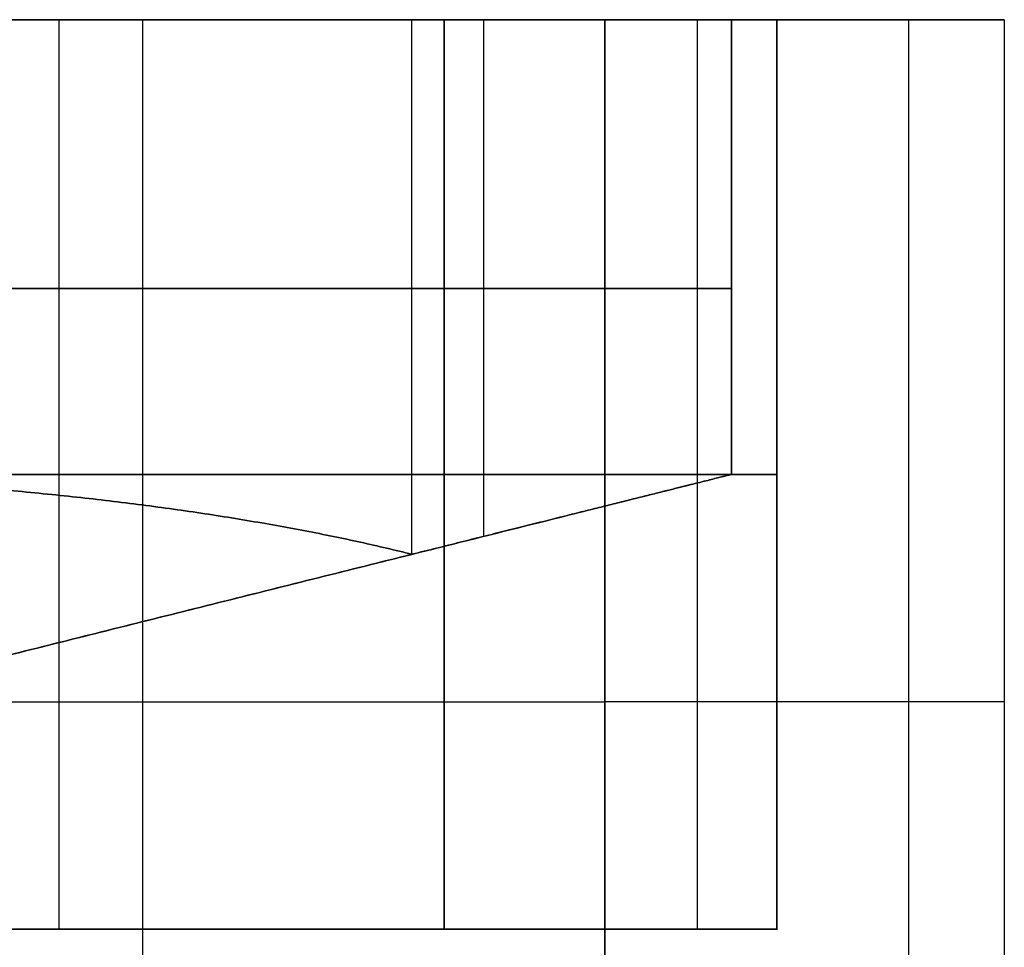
# Model space of a CAD drawing. Header units: millimetres. Extents: x -500 to 500, y 0 to 320.
# Tile 23 of 23: x 478 to 500, y 300 to 320. Entities that reach past the tile are written whole.
import ezdxf

# ---------------------------------------------------------------- set-up
doc = ezdxf.new("R2010")
doc.units = ezdxf.units.MM
doc.header["$MEASUREMENT"] = 0
doc.layers.add('IGES LEVEL 1', color=7, linetype='Continuous')
doc.layers.add('IGES LEVEL 3', color=7, linetype='Continuous')

msp = doc.modelspace()

# ---------------------------------------------------------------- linework, layer by layer
at = {"layer": 'IGES LEVEL 1', "extrusion": (0, 1, 0)}
for centre, start, end in [((-470, 470, 300), 90, 135), ((-470, -470, 300), 225, 270), ((-470, 470, 300), 135, 180), ((-470, -470, 300), 180, 225)]:
    msp.add_arc(centre, 25, start, end, dxfattribs=at)
at = {"layer": 'IGES LEVEL 1', "color": 9, "extrusion": (0, 1, 0)}
for centre, start, end in [((-470, 470, 300), 90, 135), ((-470, -470, 300), 225, 270), ((-470, 470, 300), 135, 180), ((-470, -470, 300), 180, 225)]:
    msp.add_arc(centre, 25, start, end, dxfattribs=at)
at = {"layer": 'IGES LEVEL 1'}
for points, knots in [([(-470, 320, 500), (-156.667, 320, 500), (156.667, 320, 500), (473.77, 320, 500), (481.623, 320, 498.504), (488.326, 320, 494.102), (491.214, 320, 491.214)], [0, 0, 0, 0, 940, 940, 951.308569, 963.561716, 963.561716, 963.561716, 963.561716]), ([(470, 320, -500), (473.77, 320, -500), (481.623, 320, -498.504), (488.326, 320, -494.102), (491.214, 320, -491.214)], [0, 0, 0, 0, 11.308569, 23.561716, 23.561716, 23.561716, 23.561716]), ([(500, 320, 470), (500, 320, 473.77), (498.504, 320, 481.623), (494.102, 320, 488.326), (491.214, 320, 491.214)], [0, 0, 0, 0, 11.308569, 23.561716, 23.561716, 23.561716, 23.561716]), ([(491.214, 320, -491.214), (494.102, 320, -488.326), (498.504, 320, -481.623), (500, 320, -473.77), (500, 320, -156.667), (500, 320, 156.667), (500, 320, 470)], [23.561716, 23.561716, 23.561716, 23.561716, 35.814862, 47.123431, 47.123431, 987.123431, 987.123431, 987.123431, 987.123431])]:
    msp.add_open_spline(points, degree=3, knots=knots, dxfattribs=at)
at = {"layer": 'IGES LEVEL 1', "color": 9}
for points, knots in [([(-470, 320, 500), (-156.667, 320, 500), (156.667, 320, 500), (473.77, 320, 500), (481.623, 320, 498.504), (488.326, 320, 494.102), (491.214, 320, 491.214)], [1, 1, 1, 1, 941, 941, 952.308569, 964.561716, 964.561716, 964.561716, 964.561716]), ([(-470, 320, 500), (-156.667, 320, 500), (156.667, 320, 500), (473.77, 320, 500), (481.623, 320, 498.504), (488.326, 320, 494.102), (491.214, 320, 491.214)], [1010.685147, 1010.685147, 1010.685147, 1010.685147, 1950.685147, 1950.685147, 1961.993716, 1974.246863, 1974.246863, 1974.246863, 1974.246863]), ([(491.214, 320, -491.214), (488.326, 320, -494.102), (481.623, 320, -498.504), (473.77, 320, -500), (470, 320, -500)], [2961.370294, 2961.370294, 2961.370294, 2961.370294, 2973.62344, 2984.93201, 2984.93201, 2984.93201, 2984.93201]), ([(470, 320, -500), (473.77, 320, -500), (481.623, 320, -498.504), (488.326, 320, -494.102), (491.214, 320, -491.214)], [1, 1, 1, 1, 12.308569, 24.561716, 24.561716, 24.561716, 24.561716]), ([(491.214, 320, 491.214), (494.102, 320, 488.326), (498.504, 320, 481.623), (500, 320, 473.77), (500, 320, 470)], [1974.246863, 1974.246863, 1974.246863, 1974.246863, 1986.500009, 1997.808578, 1997.808578, 1997.808578, 1997.808578]), ([(500, 320, 470), (500, 320, 156.667), (500, 320, -156.667), (500, 320, -473.77), (498.504, 320, -481.623), (494.102, 320, -488.326), (491.214, 320, -491.214)], [1997.808578, 1997.808578, 1997.808578, 1997.808578, 2937.808578, 2937.808578, 2949.117148, 2961.370294, 2961.370294, 2961.370294, 2961.370294]), ([(491.214, 320, 491.214), (494.102, 320, 488.326), (498.504, 320, 481.623), (500, 320, 473.77), (500, 320, 470)], [24.561726, 24.561726, 24.561726, 24.561726, 36.814872, 48.123441, 48.123441, 48.123441, 48.123441]), ([(491.214, 320, -491.214), (494.102, 320, -488.326), (498.504, 320, -481.623), (500, 320, -473.77), (500, 320, -156.667), (500, 320, 156.667), (500, 320, 470)], [2, 2, 2, 2, 14.253146, 25.561716, 25.561716, 965.561716, 965.561716, 965.561716, 965.561716]), ([(470, 305, -500), (470, 305, -500), (470, 305, -500), (470, 305, -500), (473.77, 305, -500), (481.623, 305, -498.504), (488.326, 305, -494.102), (491.214, 305, -491.214)], [-0.000002, -0.000002, -0.000002, -0.000002, 0, 0, 0, 11.308569, 23.561716, 23.561716, 23.561716, 23.561716]), ([(500, 305, 470), (500, 305, 470), (500, 305, 470), (500, 305, 470), (500, 305, 473.77), (498.504, 305, 481.623), (494.102, 305, 488.326), (491.214, 305, 491.214)], [-0.000002, -0.000002, -0.000002, -0.000002, 0, 0, 0, 11.308569, 23.561716, 23.561716, 23.561716, 23.561716])]:
    msp.add_open_spline(points, degree=3, knots=knots, dxfattribs=at)
for points, weights, knots in [([(-470, 320, 495), (-156.667, 320, 495), (156.667, 320, 495), (470, 320, 495), (476.53, 320, 495), (482.796, 320, 492.559), (487.678, 320, 487.678)], [0.999999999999, 0.999999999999, 0.999999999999, 0.999999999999, 0.902368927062, 0.853553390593, 0.853553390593], [-804.37611, -804.37611, -804.37611, -804.37611, 135.62389, 135.62389, 135.62389, 159.185835, 159.185835, 159.185835, 159.185835]), ([(487.678, 320, -487.678), (492.559, 320, -482.796), (495, 320, -476.53), (495, 320, -470), (495, 320, -156.667), (495, 320, 156.667), (495, 320, 470)], [0.853553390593, 0.853553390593, 0.902368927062, 0.999999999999, 0.999999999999, 0.999999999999, 0.999999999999], [2045.933614, 2045.933614, 2045.933614, 2045.933614, 2069.495559, 2069.495559, 2069.495559, 3009.495559, 3009.495559, 3009.495559, 3009.495559]), ([(495, 320, 470), (495, 320, 156.667), (495, 320, -156.667), (495, 320, -470), (495, 320, -476.53), (492.559, 320, -482.796), (487.678, 320, -487.678)], [0.999999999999, 0.999999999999, 0.999999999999, 0.999999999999, 0.902368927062, 0.853553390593, 0.853553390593], [-804.37611, -804.37611, -804.37611, -804.37611, 135.62389, 135.62389, 135.62389, 159.185835, 159.185835, 159.185835, 159.185835]), ([(487.678, 310, 487.678), (482.796, 310, 492.559), (476.53, 310, 495), (470, 310, 495), (156.667, 310, 495), (-156.667, 310, 495), (-470, 310, 495)], [0.853553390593, 0.853553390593, 0.902368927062, 0.999999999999, 0.999999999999, 0.999999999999, 0.999999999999], [-159.185835, -159.185835, -159.185835, -159.185835, -135.62389, -135.62389, -135.62389, 804.37611, 804.37611, 804.37611, 804.37611]), ([(487.678, 310, -487.678), (492.559, 310, -482.796), (495, 310, -476.53), (495, 310, -470), (495, 310, -156.667), (495, 310, 156.667), (495, 310, 470)], [0.853553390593, 0.853553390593, 0.902368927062, 0.999999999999, 0.999999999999, 0.999999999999, 0.999999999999], [-159.185835, -159.185835, -159.185835, -159.185835, -135.62389, -135.62389, -135.62389, 804.37611, 804.37611, 804.37611, 804.37611]), ([(487.678, 300, 487.678), (482.796, 300, 492.559), (476.53, 300, 495), (470, 300, 495), (156.667, 300, 495), (-156.667, 300, 495), (-470, 300, 495)], [0.853553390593, 0.853553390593, 0.902368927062, 0.999999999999, 0.999999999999, 0.999999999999, 0.999999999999], [-159.185835, -159.185835, -159.185835, -159.185835, -135.62389, -135.62389, -135.62389, 804.37611, 804.37611, 804.37611, 804.37611]), ([(487.678, 300, -487.678), (492.559, 300, -482.796), (495, 300, -476.53), (495, 300, -470), (495, 300, -156.667), (495, 300, 156.667), (495, 300, 470)], [0.853553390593, 0.853553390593, 0.902368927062, 0.999999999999, 0.999999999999, 0.999999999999, 0.999999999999], [-159.185835, -159.185835, -159.185835, -159.185835, -135.62389, -135.62389, -135.62389, 804.37611, 804.37611, 804.37611, 804.37611])]:
    msp.add_rational_spline(points, weights, degree=3, knots=knots, dxfattribs=at)
at = {"layer": 'IGES LEVEL 1'}
for points in [[(487.678, 320, 487.678), (482.796, 320, 492.559), (476.53, 320, 495), (470, 320, 495)], [(487.678, 320, -487.678), (482.796, 320, -492.559), (476.53, 320, -495), (470, 320, -495)], [(487.678, 320, 487.678), (492.559, 320, 482.796), (495, 320, 476.53), (495, 320, 470)]]:
    msp.add_rational_spline(points, [0.853553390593, 0.853553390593, 0.902368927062, 0.999999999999], degree=3, dxfattribs=at)
at = {"layer": 'IGES LEVEL 1', "color": 9}
for points, weights in [([(487.678, 320, 487.678), (482.796, 320, 492.559), (476.53, 320, 495), (470, 320, 495)], [0.853553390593, 0.853553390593, 0.902368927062, 0.999999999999]), ([(470, 320, -495), (476.53, 320, -495), (482.796, 320, -492.559), (487.678, 320, -487.678)], [0.999999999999, 0.902368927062, 0.853553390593, 0.853553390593]), ([(487.678, 320, -487.678), (482.796, 320, -492.559), (476.53, 320, -495), (470, 320, -495)], [0.853553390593, 0.853553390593, 0.902368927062, 0.999999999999]), ([(495, 320, 470), (495, 320, 476.53), (492.559, 320, 482.796), (487.678, 320, 487.678)], [0.999999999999, 0.902368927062, 0.853553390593, 0.853553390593]), ([(487.678, 320, 487.678), (492.559, 320, 482.796), (495, 320, 476.53), (495, 320, 470)], [0.853553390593, 0.853553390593, 0.902368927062, 0.999999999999]), ([(470, 310, -495), (476.53, 310, -495), (482.796, 310, -492.559), (487.678, 310, -487.678)], [0.999999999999, 0.902368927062, 0.853553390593, 0.853553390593]), ([(495, 310, 470), (495, 310, 476.53), (492.559, 310, 482.796), (487.678, 310, 487.678)], [0.999999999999, 0.902368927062, 0.853553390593, 0.853553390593]), ([(470, 300, -495), (476.53, 300, -495), (482.796, 300, -492.559), (487.678, 300, -487.678)], [0.999999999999, 0.902368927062, 0.853553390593, 0.853553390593]), ([(495, 300, 470), (495, 300, 476.53), (492.559, 300, 482.796), (487.678, 300, 487.678)], [0.999999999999, 0.902368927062, 0.853553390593, 0.853553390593])]:
    msp.add_rational_spline(points, weights, degree=3, dxfattribs=at)
for points in [[(479.202, 320, -493.245), (479.202, 310, -493.245), (479.202, 300, -493.245)], [(481.043, 320, 497.895), (481.043, 305, 497.895), (481.043, 290, 497.895)], [(481.043, 320, -497.895), (481.043, 305, -497.895), (481.043, 290, -497.895)], [(487.678, 320, 487.678), (487.678, 310, 487.678), (487.678, 300, 487.678)], [(487.678, 300, 487.678), (487.678, 310, 487.678), (487.678, 320, 487.678)], [(487.678, 320, -487.678), (487.678, 310, -487.678), (487.678, 300, -487.678)], [(487.678, 300, -487.678), (487.678, 310, -487.678), (487.678, 320, -487.678)], [(491.214, 320, 491.214), (491.214, 305, 491.214), (491.214, 290, 491.214)], [(491.214, 290, 491.214), (491.214, 305, 491.214), (491.214, 320, 491.214)], [(491.214, 290, -491.214), (491.214, 305, -491.214), (491.214, 320, -491.214)], [(491.214, 320, -491.214), (491.214, 305, -491.214), (491.214, 290, -491.214)], [(493.245, 320, 479.202), (493.245, 310, 479.202), (493.245, 300, 479.202)], [(495, 320, 0.647), (497.5, 320, 0.647), (500, 320, 0.647)], [(495, 320, 470), (495, 310, 470), (495, 300, 470)], [(495, 300, 470), (495, 310, 470), (495, 320, 470)], [(495, 320, -470), (495, 310, -470), (495, 300, -470)], [(497.895, 320, 481.043), (497.895, 305, 481.043), (497.895, 290, 481.043)], [(497.895, 320, -481.043), (497.895, 305, -481.043), (497.895, 290, -481.043)], [(500, 320, 470), (500, 305, 470), (500, 290, 470)], [(500, 320, 470), (500, 305, 470), (500, 290, 470)], [(500, 320, 470), (500, 305, 470), (500, 290, 470)], [(500, 320, -470), (500, 305, -470), (500, 290, -470)], [(467.5, 300), (481.25, 300), (495, 300)], [(495, 300, 470), (495, 300), (495, 300, -470)]]:
    msp.add_open_spline(points, degree=2, dxfattribs=at)
at = {"layer": 'IGES LEVEL 1'}
for points in [[(487.678, 300, 487.678), (487.678, 310, 487.678), (487.678, 320, 487.678)], [(487.678, 300, -487.678), (487.678, 310, -487.678), (487.678, 320, -487.678)], [(491.214, 320, 491.214), (491.214, 305, 491.214), (491.214, 290, 491.214)], [(491.214, 320, -491.214), (491.214, 305, -491.214), (491.214, 290, -491.214)], [(495, 300, 470), (495, 310, 470), (495, 320, 470)], [(500, 320, 470), (500, 305, 470), (500, 290, 470)], [(495, 300, -470), (495, 300), (495, 300, 470)]]:
    msp.add_open_spline(points, degree=2, dxfattribs=at)
msp.add_rational_spline([(495, 320, 470), (495, 320, 156.667), (495, 320, -156.667), (495, 320, -470), (495, 320, -476.53), (492.559, 320, -482.796), (487.678, 320, -487.678)], [0.999999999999, 0.999999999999, 0.999999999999, 0.999999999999, 0.902368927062, 0.853553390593, 0.853553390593], degree=3, knots=[0, 0, 0, 0, 940, 940, 940, 963.561945, 963.561945, 963.561945, 963.561945], dxfattribs=at)
at = {"layer": 'IGES LEVEL 3', "extrusion": (0, 1, 0)}
for centre, start, end in [((-470, -470, 320), 180, 270), ((-470, 470, 320), 90, 180)]:
    msp.add_arc(centre, 24, start, end, dxfattribs=at)
at = {"layer": 'IGES LEVEL 3', "color": 9, "extrusion": (0, 1, 0)}
for centre, start, end in [((-470, 470, 320), 90, 180), ((-470, -470, 320), 180, 270), ((-470, -470, 320), 180, 270), ((-470, 470, 320), 90, 180), ((-470, -470, 314.086), 180, 270), ((-470, 470, 314.086), 90, 180)]:
    msp.add_arc(centre, 24, start, end, dxfattribs=at)
at = {"layer": 'IGES LEVEL 3', "color": 9}
for points in [[(-494, 320), (0, 320), (494, 320)], [(486.971, 308.243, -486.971), (486.971, 314.121, -486.971), (486.971, 320, -486.971)], [(488.552, 308.638, 485.225), (488.552, 314.319, 485.225), (488.552, 320, 485.225)], [(494, 320, 470), (494, 320), (494, 320, -470)], [(494, 320, 470), (494, 320), (494, 320, -470)], [(494, 320, -470), (494, 315, -470), (494, 310, -470)], [(494, 310, 470), (494, 315, 470), (494, 320, 470)], [(494, 320), (494, 315), (494, 310)], [(494, 320, -470), (494, 315, -470), (494, 310, -470)], [(494, 310, 470), (494, 315, 470), (494, 320, 470)], [(494, 315, 470), (494, 315), (494, 315, -470)], [(454, 300), (474, 305), (494, 310)], [(494, 310, 470), (494, 310), (494, 310, -470)], [(494, 310, -470), (494, 310), (494, 310, 470)], [(454, 300, -454), (470.485, 304.121, -470.485), (486.971, 308.243, -486.971)], [(486.971, 308.243, 486.971), (470.485, 304.121, 470.485), (454, 300, 454)], [(486.971, 308.243, -486.971), (470.485, 304.121, -470.485), (454, 300, -454)], [(454, 300, 454), (470.485, 304.121, 470.485), (486.971, 308.243, 486.971)]]:
    msp.add_open_spline(points, degree=2, dxfattribs=at)
at = {"layer": 'IGES LEVEL 3'}
for points in [[(494, 320, 470), (494, 320), (494, 320, -470)], [(494, 320, -470), (494, 315, -470), (494, 310, -470)], [(494, 310, 470), (494, 315, 470), (494, 320, 470)], [(494, 310, -470), (494, 310), (494, 310, 470)], [(454, 300, 454), (470.485, 304.121, 470.485), (486.971, 308.243, 486.971)], [(486.971, 308.243, -486.971), (470.485, 304.121, -470.485), (454, 300, -454)]]:
    msp.add_open_spline(points, degree=2, dxfattribs=at)
for points in [[(486.971, 308.243, -486.971), (482.41, 309.383, -491.532), (476.45, 310, -494), (470, 310, -494)], [(470, 310, 494), (476.45, 310, 494), (482.41, 309.383, 491.532), (486.971, 308.243, 486.971)], [(494, 310, -470), (494, 310, -476.45), (491.532, 309.383, -482.41), (486.971, 308.243, -486.971)], [(486.971, 308.243, 486.971), (491.532, 309.383, 482.41), (494, 310, 476.45), (494, 310, 470)]]:
    msp.add_rational_spline(points, [1, 0.949253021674, 0.949253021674, 1], degree=3, dxfattribs=at)
at = {"layer": 'IGES LEVEL 3', "color": 9}
for points in [[(486.971, 308.243, -486.971), (482.41, 309.383, -491.532), (476.45, 310, -494), (470, 310, -494)], [(470, 310, 494), (476.45, 310, 494), (482.41, 309.383, 491.532), (486.971, 308.243, 486.971)], [(486.971, 308.243, -486.971), (482.41, 309.383, -491.532), (476.45, 310, -494), (470, 310, -494)], [(470, 310, 494), (476.45, 310, 494), (482.41, 309.383, 491.532), (486.971, 308.243, 486.971)], [(494, 310, -470), (494, 310, -476.45), (491.532, 309.383, -482.41), (486.971, 308.243, -486.971)], [(486.971, 308.243, 486.971), (491.532, 309.383, 482.41), (494, 310, 476.45), (494, 310, 470)], [(494, 310, -470), (494, 310, -476.45), (491.532, 309.383, -482.41), (486.971, 308.243, -486.971)], [(486.971, 308.243, 486.971), (491.532, 309.383, 482.41), (494, 310, 476.45), (494, 310, 470)]]:
    msp.add_rational_spline(points, [1, 0.949253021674, 0.949253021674, 1], degree=3, dxfattribs=at)

doc.saveas('drawing.dxf')
